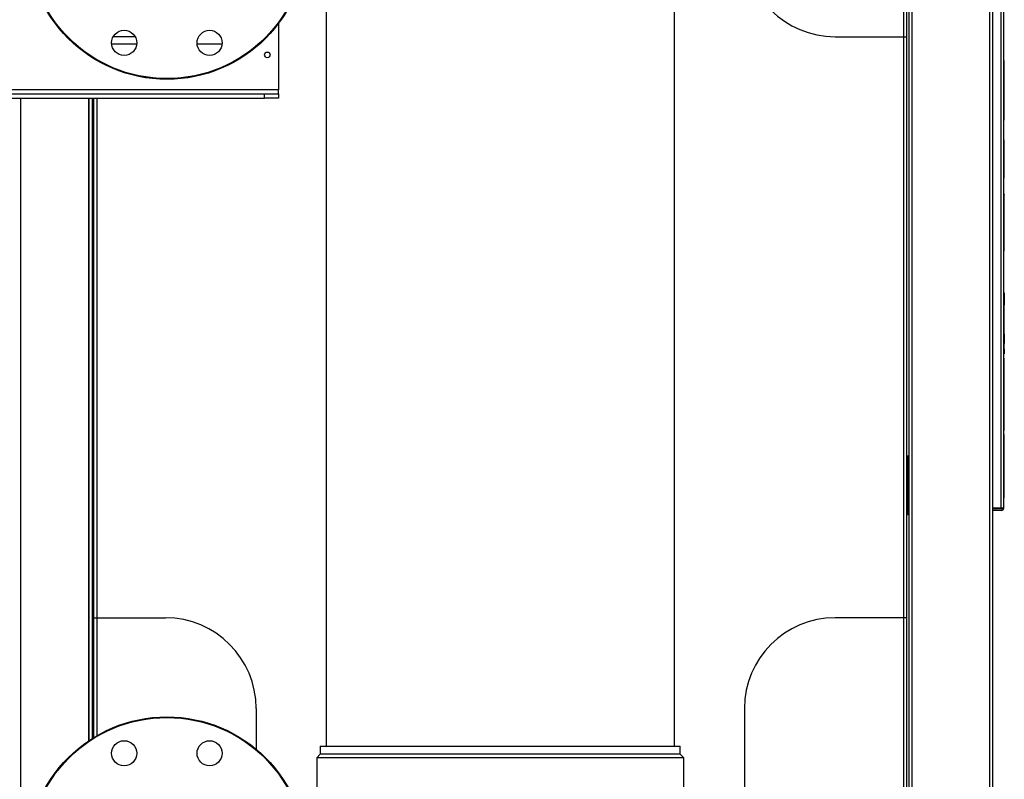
# Model space of a CAD drawing. Header units: millimetres. Extents: x 648 to 8064, y -571 to 3420.
# Tile 16 of 82: x 1404 to 2110, y -147 to 398. Entities that reach past the tile are written whole.
import ezdxf

# ---------------------------------------------------------------- set-up
doc = ezdxf.new("R2010")
doc.units = ezdxf.units.MM
doc.header["$MEASUREMENT"] = 0

# ---------------------------------------------------------------- blocks, each defined once
blk = doc.blocks.new('Links')
for p, q in [((1572.97, -1541.02), (1572.97, -578.02)), ((1574.97, -578.02), (1574.97, -1541.02)), ((1634.72, -1557.02), (1634.72, -578.02)), ((1636.72, -1557.02), (1636.72, -578.02)), ((1642.72, -1253.18), (1642.72, -577.18)), ((1644.72, -1253.02), (1644.72, -577.02)), ((1576.72, -1537.02), (1576.72, -592.02)), ((1578.72, -592.85), (1578.72, -1541.02)), ((1158.82, -663.57), (1158.82, -1424.02)), ((1408.62, -1424.02), (1408.62, -663.57)), ((1124.72, -906.02), (1124.72, -953.53)), ((1021.95, -915.52), (1006.26, -915.52)), ((1523.72, -915.52), (1572.97, -915.52)), ((1572.97, -1332.02), (1572.97, -915.52)), ((1572.97, -915.52), (1574.97, -915.52)), ((1574.97, -915.52), (1574.97, -1332.02)), ((1005.12, -920.53), (1022.72, -920.53)), ((1066.35, -920.53), (1084.31, -920.53)), ((1645.02, -932.49), (1644.82, -932.49)), ((1644.82, -932.51), (1644.82, -932.49)), ((1645.02, -932.49), (1644.82, -932.49)), ((1644.82, -932.51), (1644.82, -932.49)), ((1645.02, -932.51), (1644.82, -932.51)), ((1644.82, -932.66), (1644.82, -932.51)), ((1645.02, -932.51), (1644.82, -932.51)), ((1644.82, -932.66), (1644.82, -932.51)), ((1645.02, -932.66), (1644.82, -932.66)), ((1644.82, -932.98), (1644.82, -932.66)), ((1645.02, -932.66), (1644.82, -932.66)), ((1644.82, -932.98), (1644.82, -932.66)), ((1645.02, -932.98), (1644.82, -932.98)), ((1644.82, -933.47), (1644.82, -932.98)), ((1645.02, -932.98), (1644.82, -932.98)), ((1644.82, -933.47), (1644.82, -932.98)), ((1645.02, -933.47), (1644.82, -933.47)), ((1644.82, -934.15), (1644.82, -933.47)), ((1645.02, -933.47), (1644.82, -933.47)), ((1644.82, -934.15), (1644.82, -933.47)), ((1645.02, -934.15), (1644.82, -934.15)), ((1644.82, -935.03), (1644.82, -934.15)), ((1645.02, -934.15), (1644.82, -934.15)), ((1644.82, -935.03), (1644.82, -934.15)), ((1645.02, -935.03), (1644.82, -935.03)), ((1644.82, -936.12), (1644.82, -935.03)), ((1645.02, -935.03), (1644.82, -935.03)), ((1644.82, -936.12), (1644.82, -935.03)), ((1645.02, -936.12), (1644.82, -936.12)), ((1644.82, -937.43), (1644.82, -936.12)), ((1645.02, -936.12), (1644.82, -936.12)), ((1644.82, -937.43), (1644.82, -936.12)), ((1645.02, -937.43), (1644.82, -937.43)), ((1644.82, -938.97), (1644.82, -937.43)), ((1645.02, -937.43), (1644.82, -937.43)), ((1644.82, -938.97), (1644.82, -937.43)), ((1645.02, -932.51), (1645.02, -932.49)), ((1645.02, -932.51), (1645.02, -932.49)), ((1645.02, -932.66), (1645.02, -932.51)), ((1645.02, -932.66), (1645.02, -932.51)), ((1645.02, -932.98), (1645.02, -932.66)), ((1645.02, -932.98), (1645.02, -932.66)), ((1645.02, -933.47), (1645.02, -932.98)), ((1645.02, -933.47), (1645.02, -932.98)), ((1645.02, -934.15), (1645.02, -933.47)), ((1645.02, -934.15), (1645.02, -933.47)), ((1645.02, -935.03), (1645.02, -934.15)), ((1645.02, -935.03), (1645.02, -934.15)), ((1645.02, -936.12), (1645.02, -935.03)), ((1645.02, -936.12), (1645.02, -935.03)), ((1645.02, -937.43), (1645.02, -936.12)), ((1645.02, -937.43), (1645.02, -936.12)), ((1645.02, -938.97), (1645.02, -937.43)), ((1645.02, -938.97), (1645.02, -937.43)), ((1645.02, -938.97), (1644.82, -938.97)), ((1644.82, -940.76), (1644.82, -938.97)), ((1645.02, -938.97), (1644.82, -938.97)), ((1644.82, -940.76), (1644.82, -938.97)), ((1645.02, -940.76), (1644.82, -940.76)), ((1644.82, -942.8), (1644.82, -940.76)), ((1645.02, -940.76), (1644.82, -940.76)), ((1644.82, -942.8), (1644.82, -940.76)), ((1645.02, -942.8), (1644.82, -942.8)), ((1644.82, -945.11), (1644.82, -942.8)), ((1645.02, -942.8), (1644.82, -942.8)), ((1644.82, -945.11), (1644.82, -942.8)), ((1645.02, -945.11), (1644.82, -945.11)), ((1644.82, -947.7), (1644.82, -945.11)), ((1645.02, -945.11), (1644.82, -945.11)), ((1644.82, -947.7), (1644.82, -945.11)), ((1645.02, -940.76), (1645.02, -938.97)), ((1645.02, -940.76), (1645.02, -938.97)), ((1645.02, -942.8), (1645.02, -940.76)), ((1645.02, -942.8), (1645.02, -940.76)), ((1645.02, -945.11), (1645.02, -942.8)), ((1645.02, -945.11), (1645.02, -942.8)), ((1645.02, -947.7), (1645.02, -945.11)), ((1645.02, -947.7), (1645.02, -945.11)), ((1645.02, -947.7), (1644.82, -947.7)), ((1644.82, -960.11), (1644.82, -947.7)), ((1645.02, -947.7), (1644.82, -947.7)), ((1644.82, -960.11), (1644.82, -947.7)), ((1645.02, -960.11), (1645.02, -947.7)), ((1645.02, -960.11), (1645.02, -947.7)), ((1124.72, -953.53), (704.72, -953.53)), ((714.72, -956.53), (1114.72, -956.53)), ((714.72, -959.53), (1114.72, -959.53)), ((939.72, -959.53), (939.72, -1547.53)), ((988.72, -1420.17), (988.72, -959.53)), ((988.97, -1420.01), (988.97, -959.53)), ((991.22, -959.53), (991.22, -1418.54)), ((992.47, -1332.02), (992.47, -959.53)), ((992.47, -1417.76), (992.47, -959.53)), ((994.47, -959.53), (994.47, -1332.02)), ((994.47, -959.53), (994.47, -1416.57)), ((1114.72, -959.53), (1114.72, -956.53)), ((1114.72, -956.53), (1124.72, -956.53)), ((1124.72, -959.53), (1114.72, -959.53)), ((1124.72, -956.53), (1124.72, -953.53)), ((1124.72, -956.53), (1124.72, -959.53)), ((1645.02, -960.11), (1644.82, -960.11)), ((1644.82, -961.5), (1644.82, -960.11)), ((1645.02, -960.11), (1644.82, -960.11)), ((1644.82, -961.5), (1644.82, -960.11)), ((1645.02, -961.5), (1644.82, -961.5)), ((1644.82, -963.94), (1644.82, -961.5)), ((1645.02, -961.5), (1644.82, -961.5)), ((1644.82, -963.94), (1644.82, -961.5)), ((1645.02, -963.94), (1644.82, -963.94)), ((1644.82, -966.12), (1644.82, -963.94)), ((1645.02, -963.94), (1644.82, -963.94)), ((1644.82, -966.12), (1644.82, -963.94)), ((1645.02, -966.12), (1644.82, -966.12)), ((1644.82, -968.03), (1644.82, -966.12)), ((1645.02, -966.12), (1644.82, -966.12)), ((1644.82, -968.03), (1644.82, -966.12)), ((1645.02, -961.5), (1645.02, -960.11)), ((1645.02, -961.5), (1645.02, -960.11)), ((1645.02, -963.94), (1645.02, -961.5)), ((1645.02, -963.94), (1645.02, -961.5)), ((1645.02, -966.12), (1645.02, -963.94)), ((1645.02, -966.12), (1645.02, -963.94)), ((1645.02, -968.03), (1645.02, -966.12)), ((1645.02, -968.03), (1645.02, -966.12)), ((1645.02, -968.03), (1644.82, -968.03)), ((1644.82, -969.69), (1644.82, -968.03)), ((1645.02, -968.03), (1644.82, -968.03)), ((1644.82, -969.69), (1644.82, -968.03)), ((1645.02, -969.69), (1644.82, -969.69)), ((1644.82, -971.12), (1644.82, -969.69)), ((1645.02, -969.69), (1644.82, -969.69)), ((1644.82, -971.12), (1644.82, -969.69)), ((1645.02, -971.12), (1644.82, -971.12)), ((1644.82, -972.32), (1644.82, -971.12)), ((1645.02, -971.12), (1644.82, -971.12)), ((1644.82, -972.32), (1644.82, -971.12)), ((1645.02, -972.32), (1644.82, -972.32)), ((1644.82, -973.3), (1644.82, -972.32)), ((1645.02, -972.32), (1644.82, -972.32)), ((1644.82, -973.3), (1644.82, -972.32)), ((1645.02, -973.3), (1644.82, -973.3)), ((1644.82, -974.08), (1644.82, -973.3)), ((1645.02, -973.3), (1644.82, -973.3)), ((1644.82, -974.08), (1644.82, -973.3)), ((1645.02, -969.69), (1645.02, -968.03)), ((1645.02, -969.69), (1645.02, -968.03)), ((1645.02, -971.12), (1645.02, -969.69)), ((1645.02, -971.12), (1645.02, -969.69)), ((1645.02, -972.32), (1645.02, -971.12)), ((1645.02, -972.32), (1645.02, -971.12)), ((1645.02, -973.3), (1645.02, -972.32)), ((1645.02, -973.3), (1645.02, -972.32)), ((1645.02, -974.08), (1645.02, -973.3)), ((1645.02, -974.08), (1645.02, -973.3)), ((1645.02, -974.08), (1644.82, -974.08)), ((1644.82, -974.66), (1644.82, -974.08)), ((1645.02, -974.08), (1644.82, -974.08)), ((1644.82, -974.66), (1644.82, -974.08)), ((1645.02, -974.66), (1644.82, -974.66)), ((1644.82, -975.07), (1644.82, -974.66)), ((1645.02, -974.66), (1644.82, -974.66)), ((1644.82, -975.07), (1644.82, -974.66)), ((1645.02, -975.07), (1644.82, -975.07)), ((1644.82, -975.3), (1644.82, -975.07)), ((1645.02, -975.07), (1644.82, -975.07)), ((1644.82, -975.3), (1644.82, -975.07)), ((1645.02, -975.3), (1644.82, -975.3)), ((1644.82, -975.38), (1644.82, -975.3)), ((1645.02, -975.3), (1644.82, -975.3)), ((1644.82, -975.38), (1644.82, -975.3)), ((1645.02, -975.38), (1644.82, -975.38)), ((1645.02, -975.38), (1644.82, -975.38)), ((1645.02, -974.66), (1645.02, -974.08)), ((1645.02, -974.66), (1645.02, -974.08)), ((1645.02, -975.07), (1645.02, -974.66)), ((1645.02, -975.07), (1645.02, -974.66)), ((1645.02, -975.3), (1645.02, -975.07)), ((1645.02, -975.3), (1645.02, -975.07)), ((1645.02, -975.38), (1645.02, -975.3)), ((1645.02, -975.38), (1645.02, -975.3)), ((1645.02, -989.41), (1644.82, -989.41)), ((1644.82, -989.42), (1644.82, -989.41)), ((1645.02, -989.41), (1644.82, -989.41)), ((1644.82, -989.42), (1644.82, -989.41)), ((1645.02, -989.42), (1644.82, -989.42)), ((1644.82, -1002.12), (1644.82, -989.42)), ((1645.02, -989.42), (1644.82, -989.42)), ((1644.82, -1002.12), (1644.82, -989.42)), ((1645.02, -989.42), (1645.02, -989.41)), ((1645.02, -989.42), (1645.02, -989.41)), ((1645.02, -1002.12), (1645.02, -989.42)), ((1645.02, -1002.12), (1645.02, -989.42)), ((1645.02, -1002.12), (1644.82, -1002.12)), ((1644.82, -1002.28), (1644.82, -1002.12)), ((1645.02, -1002.12), (1644.82, -1002.12)), ((1644.82, -1002.28), (1644.82, -1002.12)), ((1645.02, -1002.28), (1645.02, -1002.12)), ((1645.02, -1002.28), (1645.02, -1002.12)), ((1645.02, -1002.28), (1644.82, -1002.28)), ((1644.82, -1016.81), (1644.82, -1002.28)), ((1645.02, -1002.28), (1644.82, -1002.28)), ((1644.82, -1016.81), (1644.82, -1002.28)), ((1645.02, -1016.81), (1645.02, -1002.28)), ((1645.02, -1016.81), (1645.02, -1002.28)), ((1645.02, -1016.81), (1644.82, -1016.81)), ((1644.82, -1016.83), (1644.82, -1016.81)), ((1645.02, -1016.81), (1644.82, -1016.81)), ((1644.82, -1016.83), (1644.82, -1016.81)), ((1645.02, -1016.83), (1644.82, -1016.83)), ((1645.02, -1016.83), (1644.82, -1016.83)), ((1645.02, -1016.83), (1645.02, -1016.81)), ((1645.02, -1016.83), (1645.02, -1016.81)), ((1645.02, -1028.18), (1644.82, -1028.18)), ((1644.82, -1028.19), (1644.82, -1028.18)), ((1645.02, -1028.19), (1644.82, -1028.19)), ((1644.82, -1028.83), (1644.82, -1028.19)), ((1644.82, -1028.83), (1644.82, -1028.71)), ((1644.82, -1028.83), (1645.02, -1028.83)), ((1644.82, -1028.88), (1644.82, -1028.83)), ((1645.02, -1028.88), (1644.82, -1028.88)), ((1644.82, -1029.71), (1644.82, -1028.88)), ((1645.02, -1029.71), (1644.82, -1029.71)), ((1644.82, -1032.46), (1644.82, -1029.71)), ((1645.02, -1028.19), (1645.02, -1028.18)), ((1645.02, -1028.83), (1645.02, -1028.19)), ((1645.02, -1028.71), (1645.02, -1028.83)), ((1645.02, -1028.83), (1645.02, -1028.88)), ((1645.02, -1029.71), (1645.02, -1028.88)), ((1645.02, -1032.46), (1645.02, -1029.71)), ((1645.02, -1032.46), (1644.82, -1032.46)), ((1644.82, -1037.83), (1644.82, -1032.46)), ((1645.02, -1037.83), (1645.02, -1032.46)), ((1645.02, -1037.83), (1644.82, -1037.83)), ((1644.82, -1044.25), (1644.82, -1037.83)), ((1645.02, -1044.25), (1644.82, -1044.25)), ((1644.82, -1050.83), (1644.82, -1044.25)), ((1645.02, -1044.25), (1645.02, -1037.83)), ((1645.02, -1050.83), (1645.02, -1044.25)), ((1645.02, -1050.83), (1644.82, -1050.83)), ((1644.82, -1054.99), (1644.82, -1050.83)), ((1645.02, -1054.99), (1645.02, -1050.83)), ((1645.02, -1054.99), (1644.82, -1054.99)), ((1644.82, -1062.3), (1644.82, -1054.99)), ((1645.02, -1062.3), (1645.02, -1054.99)), ((1645.02, -1062.3), (1644.82, -1062.3)), ((1644.82, -1066.74), (1644.82, -1062.3)), ((1645.02, -1066.74), (1645.02, -1062.3)), ((1645.02, -1066.74), (1644.82, -1066.74)), ((1644.82, -1068.73), (1644.82, -1066.74)), ((1645.02, -1068.73), (1644.82, -1068.73)), ((1644.82, -1068.93), (1644.82, -1068.73)), ((1645.02, -1068.93), (1644.82, -1068.93)), ((1644.82, -1069.27), (1644.82, -1068.93)), ((1645.02, -1069.27), (1644.82, -1069.27)), ((1645.02, -1068.73), (1645.02, -1066.74)), ((1645.02, -1068.93), (1645.02, -1068.73)), ((1645.02, -1069.27), (1645.02, -1068.93)), ((1645.02, -1099.03), (1644.82, -1099.03)), ((1644.82, -1099.1), (1644.82, -1099.03)), ((1644.82, -1099.1), (1645.02, -1099.1)), ((1644.82, -1099.56), (1644.82, -1099.1)), ((1644.82, -1099.1), (1644.82, -1099.1)), ((1644.82, -1099.56), (1644.82, -1099.48)), ((1645.02, -1099.56), (1644.82, -1099.56)), ((1644.82, -1100.47), (1644.82, -1099.56)), ((1644.82, -1100.47), (1644.82, -1099.6)), ((1645.02, -1100.47), (1644.82, -1100.47)), ((1644.82, -1100.69), (1644.82, -1100.47)), ((1644.82, -1100.59), (1644.82, -1100.48)), ((1644.82, -1100.59), (1645.02, -1100.59)), ((1644.82, -1100.93), (1644.82, -1100.59)), ((1645.02, -1100.69), (1644.82, -1100.69)), ((1644.82, -1101.66), (1644.82, -1100.69)), ((1644.82, -1100.93), (1645.02, -1100.93)), ((1644.82, -1101.66), (1644.82, -1100.93)), ((1645.02, -1099.1), (1645.02, -1099.03)), ((1645.02, -1099.1), (1645.02, -1099.1)), ((1645.02, -1099.1), (1645.02, -1099.56)), ((1645.02, -1099.56), (1645.02, -1099.48)), ((1645.02, -1100.47), (1645.02, -1099.56)), ((1645.02, -1099.6), (1645.02, -1100.47)), ((1645.02, -1100.69), (1645.02, -1100.47)), ((1645.02, -1100.48), (1645.02, -1100.59)), ((1645.02, -1100.59), (1645.02, -1100.93)), ((1645.02, -1101.66), (1645.02, -1100.69)), ((1645.02, -1100.93), (1645.02, -1101.66)), ((1645.02, -1101.66), (1644.82, -1101.66)), ((1644.82, -1103.87), (1644.82, -1101.66)), ((1644.82, -1103.09), (1644.82, -1101.72)), ((1644.82, -1103.09), (1645.02, -1103.09)), ((1644.82, -1105.16), (1644.82, -1103.09)), ((1645.02, -1103.87), (1644.82, -1103.87)), ((1644.82, -1107.79), (1644.82, -1103.87)), ((1644.82, -1105.16), (1645.02, -1105.16)), ((1644.82, -1107.79), (1644.82, -1105.16)), ((1645.02, -1107.79), (1644.82, -1107.79)), ((1644.82, -1113.9), (1644.82, -1107.79)), ((1645.02, -1103.87), (1645.02, -1101.66)), ((1645.02, -1101.72), (1645.02, -1103.09)), ((1645.02, -1103.09), (1645.02, -1105.16)), ((1645.02, -1107.79), (1645.02, -1103.87)), ((1645.02, -1105.16), (1645.02, -1107.79)), ((1645.02, -1113.9), (1645.02, -1107.79)), ((1645.02, -1113.9), (1644.82, -1113.9)), ((1644.82, -1128.77), (1644.82, -1113.9)), ((1645.02, -1128.77), (1645.02, -1113.9)), ((1645.02, -1128.77), (1644.82, -1128.77)), ((1644.82, -1135.38), (1644.82, -1128.77)), ((1644.82, -1132.45), (1644.82, -1128.77)), ((1645.02, -1135.38), (1645.02, -1128.77)), ((1645.02, -1128.77), (1645.02, -1132.45)), ((1644.82, -1132.45), (1645.02, -1132.45)), ((1644.82, -1135.38), (1644.82, -1132.45)), ((1645.02, -1135.38), (1644.82, -1135.38)), ((1644.82, -1139.5), (1644.82, -1135.38)), ((1645.02, -1132.45), (1645.02, -1135.38)), ((1645.02, -1139.5), (1645.02, -1135.38)), ((1645.02, -1139.5), (1644.82, -1139.5)), ((1644.82, -1141.72), (1644.82, -1139.5)), ((1644.82, -1140.89), (1644.82, -1139.5)), ((1644.82, -1140.89), (1645.02, -1140.89)), ((1644.82, -1142.03), (1644.82, -1140.89)), ((1645.02, -1141.72), (1644.82, -1141.72)), ((1644.82, -1142.03), (1644.82, -1141.72)), ((1644.82, -1142.03), (1645.02, -1142.03)), ((1644.82, -1142.54), (1644.82, -1142.03)), ((1644.82, -1142.61), (1644.82, -1142.54)), ((1644.82, -1142.54), (1645.02, -1142.54)), ((1644.82, -1142.74), (1644.82, -1142.54)), ((1645.02, -1142.61), (1644.82, -1142.61)), ((1644.82, -1142.78), (1644.82, -1142.61)), ((1644.82, -1142.74), (1645.02, -1142.74)), ((1644.82, -1142.75), (1644.82, -1142.74)), ((1645.02, -1142.78), (1644.82, -1142.78)), ((1644.82, -1142.83), (1644.82, -1142.78)), ((1644.82, -1142.83), (1644.82, -1142.78)), ((1645.02, -1142.83), (1644.82, -1142.83)), ((1644.82, -1142.83), (1645.02, -1142.83)), ((1645.02, -1141.72), (1645.02, -1139.5)), ((1645.02, -1139.5), (1645.02, -1140.89)), ((1645.02, -1140.89), (1645.02, -1142.03)), ((1645.02, -1142.03), (1645.02, -1141.72)), ((1645.02, -1142.03), (1645.02, -1142.54)), ((1645.02, -1142.61), (1645.02, -1142.54)), ((1645.02, -1142.54), (1645.02, -1142.74)), ((1645.02, -1142.78), (1645.02, -1142.61)), ((1645.02, -1142.74), (1645.02, -1142.75)), ((1645.02, -1142.83), (1645.02, -1142.78)), ((1645.02, -1142.78), (1645.02, -1142.83)), ((1645.02, -1145.97), (1644.82, -1145.97)), ((1644.82, -1164.98), (1644.82, -1145.97)), ((1645.02, -1145.97), (1644.82, -1145.97)), ((1644.82, -1164.98), (1644.82, -1145.97)), ((1645.02, -1164.98), (1645.02, -1145.97)), ((1645.02, -1164.98), (1645.02, -1145.97)), ((1645.02, -1164.98), (1644.82, -1164.98)), ((1644.82, -1165.13), (1644.82, -1164.98)), ((1645.02, -1164.98), (1644.82, -1164.98)), ((1644.82, -1165.13), (1644.82, -1164.98)), ((1645.02, -1165.13), (1644.82, -1165.13)), ((1644.82, -1178.93), (1644.82, -1165.13)), ((1645.02, -1165.13), (1644.82, -1165.13)), ((1644.82, -1178.93), (1644.82, -1165.13)), ((1645.02, -1165.13), (1645.02, -1164.98)), ((1645.02, -1165.13), (1645.02, -1164.98)), ((1645.02, -1178.93), (1645.02, -1165.13)), ((1645.02, -1178.93), (1645.02, -1165.13)), ((1645.02, -1178.93), (1644.82, -1178.93)), ((1644.82, -1197.65), (1644.82, -1178.93)), ((1645.02, -1178.93), (1644.82, -1178.93)), ((1644.82, -1197.65), (1644.82, -1178.93)), ((1645.02, -1197.65), (1645.02, -1178.93)), ((1645.02, -1197.65), (1645.02, -1178.93)), ((1645.02, -1197.65), (1644.82, -1197.65)), ((1644.82, -1197.68), (1644.82, -1197.65)), ((1645.02, -1197.65), (1644.82, -1197.65)), ((1644.82, -1197.68), (1644.82, -1197.65)), ((1645.02, -1197.68), (1644.82, -1197.68)), ((1645.02, -1197.68), (1644.82, -1197.68)), ((1645.02, -1197.68), (1645.02, -1197.65)), ((1645.02, -1197.68), (1645.02, -1197.65)), ((1644.82, -1200.85), (1644.82, -1200.74)), ((1645.02, -1200.74), (1644.82, -1200.74)), ((1644.82, -1200.85), (1644.82, -1200.74)), ((1645.02, -1200.74), (1644.82, -1200.74)), ((1644.82, -1200.93), (1644.82, -1200.85)), ((1645.02, -1200.85), (1644.82, -1200.85)), ((1644.82, -1200.93), (1644.82, -1200.85)), ((1645.02, -1200.85), (1644.82, -1200.85)), ((1644.82, -1200.95), (1644.82, -1200.93)), ((1645.02, -1200.93), (1644.82, -1200.93)), ((1644.82, -1200.95), (1644.82, -1200.93)), ((1645.02, -1200.93), (1644.82, -1200.93)), ((1644.82, -1201.47), (1644.82, -1200.95)), ((1645.02, -1200.95), (1644.82, -1200.95)), ((1644.82, -1201.47), (1644.82, -1200.95)), ((1645.02, -1200.95), (1644.82, -1200.95)), ((1644.82, -1203.06), (1644.82, -1201.47)), ((1645.02, -1201.47), (1644.82, -1201.47)), ((1644.82, -1203.06), (1644.82, -1201.47)), ((1645.02, -1201.47), (1644.82, -1201.47)), ((1644.82, -1206.2), (1644.82, -1203.06)), ((1645.02, -1203.06), (1644.82, -1203.06)), ((1644.82, -1206.2), (1644.82, -1203.06)), ((1645.02, -1203.06), (1644.82, -1203.06)), ((1644.82, -1211.38), (1644.82, -1206.2)), ((1645.02, -1206.2), (1644.82, -1206.2)), ((1644.82, -1211.38), (1644.82, -1206.2)), ((1645.02, -1206.2), (1644.82, -1206.2)), ((1645.02, -1200.85), (1645.02, -1200.74)), ((1645.02, -1200.85), (1645.02, -1200.74)), ((1645.02, -1200.93), (1645.02, -1200.85)), ((1645.02, -1200.93), (1645.02, -1200.85)), ((1645.02, -1200.95), (1645.02, -1200.93)), ((1645.02, -1200.95), (1645.02, -1200.93)), ((1645.02, -1201.47), (1645.02, -1200.95)), ((1645.02, -1201.47), (1645.02, -1200.95)), ((1645.02, -1203.06), (1645.02, -1201.47)), ((1645.02, -1203.06), (1645.02, -1201.47)), ((1645.02, -1206.2), (1645.02, -1203.06)), ((1645.02, -1206.2), (1645.02, -1203.06)), ((1645.02, -1211.38), (1645.02, -1206.2)), ((1645.02, -1211.38), (1645.02, -1206.2)), ((1644.82, -1215.24), (1644.82, -1211.38)), ((1645.02, -1211.38), (1644.82, -1211.38)), ((1644.82, -1215.24), (1644.82, -1211.38)), ((1645.02, -1211.38), (1644.82, -1211.38)), ((1645.02, -1215.24), (1645.02, -1211.38)), ((1645.02, -1215.24), (1645.02, -1211.38)), ((991.72, -1216.02), (991.22, -1216.02)), ((991.72, -1216.02), (992.47, -1216.02)), ((991.72, -1258.02), (991.72, -1216.02)), ((1574.97, -1216.02), (1575.72, -1216.02)), ((1575.72, -1216.02), (1576.72, -1216.02)), ((1575.72, -1216.02), (1575.72, -1258.02)), ((1644.82, -1230.6), (1644.82, -1215.24)), ((1645.02, -1215.24), (1644.82, -1215.24)), ((1644.82, -1230.6), (1644.82, -1215.24)), ((1645.02, -1215.24), (1644.82, -1215.24)), ((1645.02, -1230.6), (1645.02, -1215.24)), ((1645.02, -1230.6), (1645.02, -1215.24)), ((1644.82, -1235.02), (1644.82, -1230.6)), ((1645.02, -1230.6), (1644.82, -1230.6)), ((1644.82, -1235.02), (1644.82, -1230.6)), ((1645.02, -1230.6), (1644.82, -1230.6)), ((1644.82, -1239.68), (1644.82, -1235.02)), ((1645.02, -1235.02), (1644.82, -1235.02)), ((1644.82, -1239.68), (1644.82, -1235.02)), ((1645.02, -1235.02), (1644.82, -1235.02)), ((1645.02, -1235.02), (1645.02, -1230.6)), ((1645.02, -1235.02), (1645.02, -1230.6)), ((1645.02, -1239.68), (1645.02, -1235.02)), ((1645.02, -1239.68), (1645.02, -1235.02)), ((1644.82, -1243.14), (1644.82, -1239.68)), ((1645.02, -1239.68), (1644.82, -1239.68)), ((1644.82, -1243.14), (1644.82, -1239.68)), ((1645.02, -1239.68), (1644.82, -1239.68)), ((1645.02, -1243.14), (1645.02, -1239.68)), ((1645.02, -1243.14), (1645.02, -1239.68)), ((1644.82, -1245.29), (1644.82, -1243.14)), ((1645.02, -1243.14), (1644.82, -1243.14)), ((1644.82, -1245.29), (1644.82, -1243.14)), ((1645.02, -1243.14), (1644.82, -1243.14)), ((1644.82, -1246.02), (1644.82, -1245.29)), ((1645.02, -1245.29), (1644.82, -1245.29)), ((1644.82, -1246.02), (1644.82, -1245.29)), ((1645.02, -1245.29), (1644.82, -1245.29)), ((1645.02, -1246.02), (1644.82, -1246.02)), ((1645.02, -1246.02), (1644.82, -1246.02)), ((1645.02, -1245.29), (1645.02, -1243.14)), ((1645.02, -1245.29), (1645.02, -1243.14)), ((1645.02, -1246.02), (1645.02, -1245.29)), ((1645.02, -1246.02), (1645.02, -1245.29)), ((1636.72, -1253.18), (1642.72, -1253.18)), ((1642.72, -1254.02), (1636.72, -1254.02)), ((1642.72, -1255.02), (1636.72, -1255.02)), ((1643.43, -1253.73), (1644.13, -1254.44)), ((991.72, -1258.02), (991.22, -1258.02)), ((992.47, -1258.02), (991.72, -1258.02)), ((1575.72, -1258.02), (1574.97, -1258.02)), ((1575.72, -1258.02), (1576.72, -1258.02)), ((992.47, -1332.02), (994.47, -1332.02)), ((994.47, -1332.02), (1043.72, -1332.02)), ((1572.97, -1332.02), (1523.72, -1332.02)), ((1574.97, -1332.02), (1572.97, -1332.02)), ((1108.72, -1397.02), (1108.72, -1426.19)), ((1458.72, -1397.02), (1458.72, -1507.81)), ((1154.72, -1424.02), (1412.72, -1424.02)), ((1154.72, -1424.02), (1154.72, -1429.78)), ((1412.72, -1429.78), (1412.72, -1424.02)), ((1154.72, -1429.78), (1152.22, -1432.28)), ((1415.22, -1432.28), (1152.22, -1432.28)), ((1152.22, -1432.28), (1152.22, -1494.02)), ((1412.72, -1429.78), (1154.72, -1429.78)), ((1415.22, -1432.28), (1412.72, -1429.78)), ((1415.22, -1494.02), (1415.22, -1432.28))]:
    blk.add_line(p, q)
for centre, radius in [((1044.72, -846.02), 100), ((1044.72, -846.02), 99.5), ((1014.1, -919.93), 9), ((1075.33, -919.93), 9), ((1116.72, -928.53), 2), ((1044.72, -1503.02), 100), ((1044.72, -1503.02), 99.5), ((1014.1, -1429.11), 9), ((1075.33, -1429.11), 9)]:
    blk.add_circle(centre, radius)
for centre, radius, start, end in [((1523.72, -850.52), 65, 90, 270), ((1022.72, -910.53), 10, 270, 272.09673), ((1638.72, -1253.02), 2, 184.37293, 210), ((1638.72, -1253.02), 1, 188.7716, 270), ((1642.72, -1253.02), 1, 270, 315), ((1642.72, -1253.02), 2, 270, 315), ((1642.71, -1253.02), 1.01, 315.23597, 359.76403), ((1642.72, -1253.02), 2, 315, 0), ((1043.72, -1397.02), 65, 0, 90), ((1523.72, -1397.02), 65, 90, 180)]:
    blk.add_arc(centre, radius, start, end)
blk.add_ellipse((1642.72, -1253.02), major_axis=(2, 0), ratio=0.076248, start_param=4.712389, end_param=6.283185)

msp = doc.modelspace()

# ---------------------------------------------------------------- block references
msp.add_blockref('Links', (465.12, 1300.82))

doc.saveas('drawing.dxf')
